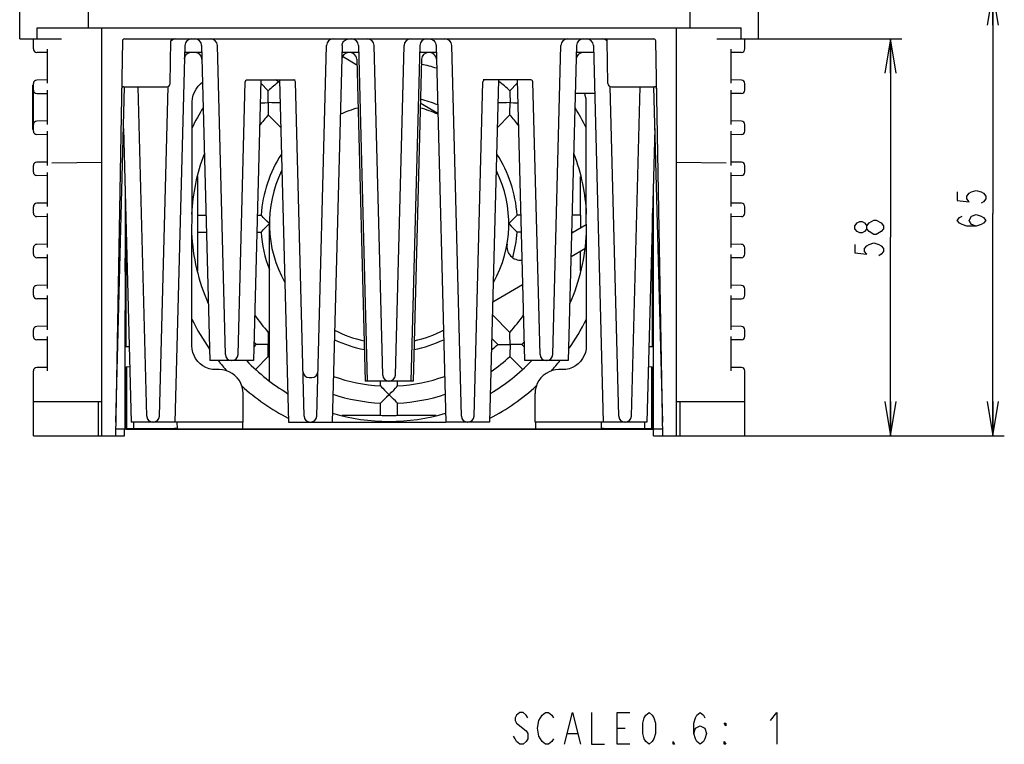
# Model space of a CAD drawing. Extents: x 30 to 410, y 12 to 287.
# Tile 1 of 19: x 53 to 139, y 12 to 76. Entities that reach past the tile are written whole.
import ezdxf

# ---------------------------------------------------------------- set-up
doc = ezdxf.new("R2010")
doc.units = 0
doc.header["$LTSCALE"] = 23.1
doc.layers.get('0').update_dxf_attribs({"linetype": 'CONTINUOUS'})
doc.layers.add('ALL_DIM', color=7, linetype='CONTINUOUS')
doc.layers.add('ALL_NOTE', color=7, linetype='CONTINUOUS')
doc.dimstyles.get("Standard").update_dxf_attribs({"dimtxt": 2.5, "dimasz": 2.5, "dimexe": 1.25, "dimexo": 0.625, "dimtad": 1, "dimcen": 2.5, "dimazin": 3, "dimtfac": 1, "dimtmove": 0, "dimatfit": 3})

# ---------------------------------------------------------------- blocks, each defined once
blk = doc.blocks.new('_OPEN')
at = {"color": 0, "linetype": 'BYBLOCK'}
for p, q in [((0, 0), (-1, 0.167)), ((-1, -0.167), (0, 0)), ((-1, 0), (0, 0))]:
    blk.add_line(p, q, dxfattribs=at)
blk = doc.blocks.new('*D10')
at = {"layer": 'ALL_DIM', "color": 2, "linetype": 'CONTINUOUS'}
for p, q in [((98.292, 78.544), (139.404, 78.544)), ((138.404, 78.544), (138.404, 59.044)), ((138.404, 39.544), (138.404, 59.044)), ((115.695, 39.544), (139.404, 39.544))]:
    blk.add_line(p, q, dxfattribs=at)
at = {"layer": 'ALL_DIM', "color": 2, "linetype": 'CONTINUOUS', "xscale": 3, "yscale": 3, "zscale": 3}
for p, rotation in [((138.404, 78.544), 90), ((138.404, 39.544), 270)]:
    blk.add_blockref('_OPEN', p, dxfattribs=dict(at, rotation=rotation))
blk = doc.blocks.new('*D11')
at = {"layer": 'ALL_DIM', "color": 2, "linetype": 'CONTINUOUS'}
for p, q in [((116.574, 74.344), (130.429, 74.344)), ((129.429, 74.344), (129.429, 56.944)), ((129.429, 39.544), (129.429, 56.944)), ((115.695, 39.544), (130.429, 39.544))]:
    blk.add_line(p, q, dxfattribs=at)
at = {"layer": 'ALL_DIM', "color": 2, "linetype": 'CONTINUOUS', "xscale": 3, "yscale": 3, "zscale": 3}
for p, rotation in [((129.429, 74.344), 90), ((129.429, 39.544), 270)]:
    blk.add_blockref('_OPEN', p, dxfattribs=dict(at, rotation=rotation))

msp = doc.modelspace()

# ---------------------------------------------------------------- linework, layer by layer
at = {"color": 7, "linetype": 'CONTINUOUS'}
for p, q in [((53.045, 74.344), (53.045, 87.518)), ((117.845, 74.344), (117.845, 87.518)), ((59.045, 76.744), (59.045, 75.304)), ((111.845, 75.304), (111.845, 76.744)), ((54.566, 74.344), (54.566, 75.304)), ((54.566, 75.304), (116.324, 75.304)), ((60.245, 39.544), (60.245, 75.304)), ((110.645, 39.544), (110.645, 75.304)), ((116.324, 74.344), (116.324, 75.304)), ((53.045, 74.344), (56.711, 74.344)), ((54.245, 73.459), (54.245, 74.344)), ((62.233, 74.344), (108.657, 74.344)), ((114.178, 74.344), (117.845, 74.344)), ((116.645, 73.459), (116.645, 74.344)), ((55.445, 73.44), (55.445, 70.448)), ((62.053, 74.167), (61.445, 39.544)), ((66.25, 70.438), (66.315, 74.167)), ((67.529, 73.759), (66.665, 40.744)), ((69.002, 73.759), (69.725, 46.144)), ((71.091, 46.67), (70.382, 73.759)), ((79.099, 41.27), (79.949, 73.759)), ((81.329, 73.757), (80.465, 40.744)), ((82.755, 73.759), (83.525, 44.344)), ((84.891, 44.87), (84.135, 73.759)), ((85.999, 44.87), (86.755, 73.759)), ((88.135, 73.759), (87.365, 44.344)), ((89.56, 73.757), (90.425, 40.744)), ((91.791, 41.27), (90.94, 73.759)), ((99.799, 46.67), (100.508, 73.759)), ((101.888, 73.759), (101.165, 46.144)), ((103.36, 73.759), (104.225, 40.744)), ((104.64, 70.438), (104.575, 74.167)), ((109.445, 39.544), (108.837, 74.167)), ((115.445, 70.448), (115.445, 73.44)), ((55.445, 73.144), (54.54, 73.16)), ((69.018, 73.144), (67.513, 73.144)), ((82.771, 73.144), (81.313, 73.144)), ((81.366, 72.813), (82.619, 72.064)), ((82.606, 72.559), (83.345, 44.344)), ((88.284, 72.559), (87.545, 44.344)), ((89.576, 73.144), (88.119, 73.144)), ((103.376, 73.144), (101.872, 73.144)), ((116.35, 73.16), (115.445, 73.144)), ((54.185, 66.394), (54.185, 70.294)), ((54.185, 70.294), (54.245, 70.294)), ((54.245, 66.259), (54.245, 70.428)), ((55.445, 70.744), (54.54, 70.728)), ((61.476, 40.744), (62.246, 70.141)), ((62.159, 70.144), (65.94, 70.144)), ((64.191, 41.27), (63.435, 70.144)), ((65.299, 41.27), (66.055, 70.165)), ((72.199, 46.67), (72.824, 70.568)), ((72.942, 70.744), (77.205, 70.744)), ((74.209, 70.744), (73.565, 46.144)), ((74.201, 70.448), (74.851, 69.798)), ((75.845, 70.52), (75.471, 70.744)), ((75.839, 70.744), (76.625, 40.744)), ((77.991, 41.27), (77.224, 70.568)), ((92.899, 41.27), (93.666, 70.568)), ((97.942, 70.744), (93.685, 70.744)), ((95.05, 70.744), (94.265, 40.744)), ((96.688, 70.448), (96.039, 69.798)), ((96.681, 70.744), (97.325, 46.144)), ((98.691, 46.67), (98.065, 70.568)), ((105.591, 41.27), (104.834, 70.165)), ((104.95, 70.144), (108.73, 70.144)), ((106.699, 41.27), (107.455, 70.144)), ((108.644, 70.141), (109.413, 40.744)), ((116.35, 70.728), (115.445, 70.744)), ((116.645, 69.859), (116.645, 70.428)), ((54.54, 69.56), (55.445, 69.544)), ((55.445, 69.84), (55.445, 66.848)), ((74.848, 69.673), (74.851, 69.798)), ((103.471, 69.544), (101.778, 69.544)), ((115.445, 66.848), (115.445, 69.84)), ((116.35, 69.56), (115.445, 69.544)), ((68.148, 47.444), (68.178, 68.814)), ((75.892, 68.737), (75.782, 68.74)), ((88.184, 68.739), (89.716, 67.823)), ((102.712, 68.814), (102.741, 47.444)), ((74.852, 67.676), (75.948, 66.58)), ((96.037, 67.676), (94.941, 66.58)), ((96.037, 67.676), (96.041, 67.806)), ((55.445, 67.144), (54.54, 67.128)), ((116.35, 67.128), (115.445, 67.144)), ((116.645, 66.259), (116.645, 66.828)), ((54.185, 66.394), (54.245, 66.394)), ((55.445, 65.944), (54.54, 65.96)), ((55.445, 66.24), (55.445, 63.248)), ((62.151, 66.494), (62.825, 40.744)), ((108.739, 66.494), (108.065, 40.744)), ((115.445, 63.248), (115.445, 66.24)), ((116.35, 65.96), (115.445, 65.944)), ((54.245, 62.659), (54.245, 63.228)), ((55.445, 63.544), (54.54, 63.528)), ((55.867, 63.467), (60.245, 63.544)), ((110.645, 63.544), (115.022, 63.467)), ((116.35, 63.528), (115.445, 63.544)), ((116.645, 62.659), (116.645, 63.228)), ((55.445, 62.344), (54.54, 62.36)), ((55.445, 62.64), (55.445, 59.648)), ((68.645, 62.282), (68.645, 58.894)), ((102.245, 58.894), (102.245, 62.282)), ((115.445, 59.648), (115.445, 62.64)), ((116.35, 62.36), (115.445, 62.344)), ((62.295, 60.97), (62.281, 40.144)), ((108.594, 60.97), (108.609, 40.144)), ((54.245, 59.059), (54.245, 59.628)), ((55.445, 59.944), (54.54, 59.928)), ((116.35, 59.928), (115.445, 59.944)), ((116.645, 59.059), (116.645, 59.628)), ((55.445, 58.744), (54.54, 58.76)), ((55.445, 59.04), (55.445, 56.048)), ((62.345, 59.074), (62.345, 47.344)), ((68.645, 58.894), (69.391, 58.894)), ((73.899, 58.894), (74.22, 58.894)), ((74.305, 58.803), (74.22, 58.894)), ((96.991, 58.894), (96.67, 58.894)), ((102.245, 58.894), (101.499, 58.894)), ((108.545, 47.344), (108.545, 59.074)), ((115.445, 56.048), (115.445, 59.04)), ((116.35, 58.76), (115.445, 58.744)), ((62.345, 58.144), (62.29, 58.144)), ((74.945, 44.399), (74.945, 58.144)), ((101.458, 57.343), (102.727, 58.076)), ((108.6, 58.144), (108.545, 58.144)), ((68.645, 57.394), (68.645, 54.005)), ((68.645, 57.394), (69.43, 57.394)), ((73.859, 57.394), (74.22, 57.394)), ((96.585, 57.484), (96.67, 57.394)), ((97.03, 57.394), (96.67, 57.394)), ((101.546, 57.394), (101.459, 57.394)), ((55.445, 56.344), (54.54, 56.328)), ((116.35, 56.328), (115.445, 56.344)), ((54.245, 55.459), (54.245, 56.028)), ((55.445, 55.44), (55.445, 52.448)), ((102.627, 55.94), (101.403, 55.233)), ((102.245, 54.005), (102.245, 55.719)), ((115.445, 52.448), (115.445, 55.44)), ((116.645, 55.459), (116.645, 56.028)), ((55.445, 55.144), (54.54, 55.16)), ((116.35, 55.16), (115.445, 55.144)), ((55.445, 52.744), (54.54, 52.728)), ((97.151, 52.778), (94.54, 51.271)), ((116.35, 52.728), (115.445, 52.744)), ((54.245, 51.859), (54.245, 52.428)), ((55.445, 51.84), (55.445, 48.848)), ((115.445, 48.848), (115.445, 51.84)), ((116.645, 51.859), (116.645, 52.428)), ((55.445, 51.544), (54.54, 51.56)), ((115.445, 51.544), (116.35, 51.56)), ((62.29, 50.944), (62.345, 50.944)), ((96.037, 48.612), (94.511, 50.138)), ((108.545, 50.944), (108.6, 50.944)), ((54.245, 48.259), (54.245, 48.828)), ((55.445, 49.144), (54.54, 49.128)), ((74.852, 48.612), (74.849, 48.481)), ((74.852, 48.612), (74.945, 48.704)), ((116.35, 49.128), (115.445, 49.144)), ((116.645, 48.259), (116.645, 48.828)), ((55.445, 47.944), (54.54, 47.96)), ((55.445, 48.24), (55.445, 45.248)), ((73.597, 47.356), (73.79, 47.55)), ((73.915, 47.547), (73.79, 47.55)), ((74.838, 47.537), (74.945, 47.537)), ((94.977, 47.551), (94.457, 48.071)), ((94.977, 47.551), (95.107, 47.548)), ((97.293, 47.356), (97.099, 47.55)), ((115.445, 45.248), (115.445, 48.24)), ((116.35, 47.96), (115.445, 47.944)), ((62.652, 47.344), (62.29, 47.344)), ((108.6, 47.344), (108.238, 47.344)), ((73.565, 46.144), (69.725, 46.144)), ((73.745, 45.383), (74.851, 46.489)), ((96.042, 46.614), (96.039, 46.489)), ((97.145, 45.383), (96.039, 46.489)), ((101.165, 46.144), (97.325, 46.144)), ((54.245, 39.544), (54.245, 45.228)), ((55.445, 45.544), (54.54, 45.528)), ((62.345, 45.544), (62.402, 45.601)), ((62.345, 40.102), (62.345, 45.544)), ((62.402, 45.601), (62.698, 45.606)), ((62.402, 45.601), (62.402, 40.159)), ((70.548, 45.344), (70.243, 45.344)), ((100.647, 45.344), (100.341, 45.344)), ((108.192, 45.606), (108.487, 45.601)), ((108.545, 45.544), (108.487, 45.601)), ((108.487, 40.159), (108.487, 45.601)), ((108.545, 45.544), (108.545, 40.102)), ((116.35, 45.528), (115.445, 45.544)), ((116.645, 39.544), (116.645, 45.228)), ((78.429, 44.644), (78.661, 44.644)), ((83.525, 44.344), (83.345, 44.344)), ((87.365, 44.344), (83.525, 44.344)), ((84.695, 43.913), (84.695, 44.344)), ((86.195, 43.913), (86.195, 44.344)), ((87.545, 44.344), (87.365, 44.344)), ((72.639, 40.744), (72.643, 43.244)), ((84.695, 43.913), (84.785, 43.819)), ((98.251, 40.744), (98.247, 43.244)), ((54.245, 42.544), (60.245, 42.544)), ((59.945, 39.544), (59.945, 42.544)), ((84.785, 42.498), (84.695, 42.412)), ((84.695, 41.344), (84.695, 42.412)), ((86.195, 41.344), (86.195, 42.412)), ((110.645, 42.544), (116.645, 42.544)), ((110.945, 42.544), (110.945, 39.544)), ((61.476, 40.744), (61.466, 40.744)), ((72.639, 40.744), (62.825, 40.744)), ((63.013, 40.744), (63.013, 40.17)), ((66.834, 40.744), (66.845, 40.144)), ((72.593, 40.744), (72.592, 40.144)), ((76.625, 40.744), (90.425, 40.744)), ((81.306, 41.344), (84.695, 41.344)), ((86.195, 41.344), (89.584, 41.344)), ((94.265, 40.744), (90.425, 40.744)), ((104.225, 40.744), (98.251, 40.744)), ((98.297, 40.744), (98.298, 40.144)), ((104.055, 40.744), (104.045, 40.144)), ((108.065, 40.744), (104.225, 40.744)), ((107.877, 40.17), (107.877, 40.744)), ((109.424, 40.744), (109.413, 40.744)), ((61.455, 40.144), (62.281, 40.144)), ((62.241, 39.544), (62.241, 40.144)), ((62.345, 40.102), (62.402, 40.159)), ((108.545, 40.102), (62.345, 40.102)), ((63.013, 40.17), (62.402, 40.159)), ((63.013, 40.17), (66.629, 40.17)), ((66.844, 40.168), (66.821, 40.169)), ((66.845, 40.144), (104.045, 40.144)), ((104.261, 40.17), (107.877, 40.17)), ((108.487, 40.159), (107.877, 40.17)), ((108.487, 40.159), (108.545, 40.102)), ((108.609, 40.144), (109.434, 40.144)), ((108.649, 39.544), (108.649, 40.144)), ((54.245, 39.544), (62.241, 39.544)), ((108.649, 39.544), (116.645, 39.544))]:
    msp.add_line(p, q, dxfattribs=at)
for points in [[(81.329, 73.759), (81.338, 73.844), (81.362, 73.938), (81.4, 74.027), (81.452, 74.107), (81.513, 74.175), (81.579, 74.23), (81.644, 74.271), (81.702, 74.298), (81.747, 74.314), (81.774, 74.322), (81.784, 74.324), (81.786, 74.325)], [(89.107, 74.324), (89.104, 74.325), (89.105, 74.325), (89.112, 74.323), (89.13, 74.318), (89.168, 74.306), (89.226, 74.281), (89.293, 74.242), (89.362, 74.189), (89.425, 74.122), (89.479, 74.044), (89.521, 73.957), (89.548, 73.863), (89.56, 73.759)], [(67.499, 72.588), (67.505, 72.657), (67.546, 72.804), (67.616, 72.927), (67.706, 73.022), (67.801, 73.088)], [(67.801, 73.088), (67.883, 73.125), (67.938, 73.141), (67.954, 73.144)], [(68.178, 68.814), (68.199, 69.112), (68.263, 69.404), (68.368, 69.684), (68.512, 69.946), (68.691, 70.186), (68.903, 70.397), (69.086, 70.533)], [(74.838, 68.75), (74.839, 69.055), (74.842, 69.312), (74.845, 69.521), (74.848, 69.673)], [(96.039, 69.798), (96.042, 69.674), (96.045, 69.522), (96.048, 69.313), (96.05, 69.056), (96.051, 68.75)], [(102.574, 69.544), (102.626, 69.404), (102.69, 69.112), (102.712, 68.814)], [(74.157, 68.745), (74.275, 68.747), (74.533, 68.749), (74.838, 68.75)], [(74.838, 68.75), (74.839, 68.479), (74.841, 68.246), (74.844, 68.048), (74.847, 67.887), (74.85, 67.771), (74.852, 67.676)], [(75.782, 68.74), (75.625, 68.743), (75.411, 68.746), (75.149, 68.749), (74.838, 68.75)], [(96.051, 68.75), (95.74, 68.749), (95.479, 68.746), (95.265, 68.743), (95.107, 68.74), (94.998, 68.737)], [(96.041, 67.806), (96.044, 67.964), (96.048, 68.178), (96.05, 68.439), (96.051, 68.75)], [(96.051, 68.75), (96.356, 68.749), (96.613, 68.747), (96.733, 68.745)], [(68.645, 58.894), (68.641, 58.857), (68.637, 58.75), (68.634, 58.585), (68.632, 58.375), (68.632, 58.144), (68.632, 57.912), (68.634, 57.703), (68.637, 57.537), (68.641, 57.43), (68.645, 57.394)], [(74.945, 58.144), (74.731, 58.36), (74.552, 58.543), (74.409, 58.694), (74.305, 58.803)], [(96.67, 58.894), (96.585, 58.804), (96.481, 58.694), (96.338, 58.544), (96.159, 58.36), (95.945, 58.144)], [(102.256, 57.804), (102.257, 57.912), (102.258, 58.144), (102.257, 58.375), (102.255, 58.585), (102.253, 58.75), (102.249, 58.857), (102.245, 58.894)], [(74.22, 57.394), (74.304, 57.484), (74.408, 57.593), (74.552, 57.743), (74.731, 57.927), (74.945, 58.144)], [(95.945, 58.144), (96.159, 57.928), (96.337, 57.744), (96.481, 57.594), (96.585, 57.484)], [(62.319, 53.854), (62.314, 53.888), (62.309, 53.986), (62.305, 54.138), (62.302, 54.331), (62.301, 54.544), (62.302, 54.757), (62.305, 54.949), (62.309, 55.102), (62.314, 55.2), (62.319, 55.234)], [(62.319, 55.234), (62.325, 55.2), (62.33, 55.102), (62.334, 54.949), (62.336, 54.757), (62.337, 54.544), (62.336, 54.331), (62.334, 54.138), (62.33, 53.986), (62.325, 53.888), (62.319, 53.854)], [(108.571, 55.234), (108.565, 55.2), (108.56, 55.102), (108.556, 54.949), (108.553, 54.757), (108.552, 54.544), (108.553, 54.331), (108.556, 54.138), (108.56, 53.986), (108.565, 53.888), (108.571, 53.854)], [(108.571, 53.854), (108.576, 53.888), (108.581, 53.986), (108.585, 54.138), (108.588, 54.331), (108.589, 54.544), (108.588, 54.757), (108.585, 54.949), (108.581, 55.102), (108.576, 55.2), (108.571, 55.234)], [(74.849, 48.481), (74.846, 48.324), (74.842, 48.11), (74.839, 47.848), (74.838, 47.537)], [(96.051, 47.537), (96.05, 47.848), (96.048, 48.11), (96.044, 48.324), (96.041, 48.481), (96.037, 48.612)], [(74.838, 47.537), (74.533, 47.538), (74.276, 47.541), (74.067, 47.544), (73.915, 47.547)], [(74.851, 46.489), (74.848, 46.613), (74.845, 46.765), (74.842, 46.974), (74.839, 47.231), (74.838, 47.537)], [(95.107, 47.548), (95.265, 47.545), (95.479, 47.541), (95.741, 47.538), (96.051, 47.537)], [(96.051, 47.537), (96.05, 47.232), (96.048, 46.975), (96.045, 46.766), (96.042, 46.614)], [(97.099, 47.55), (96.975, 47.547), (96.823, 47.544), (96.614, 47.541), (96.357, 47.538), (96.051, 47.537)], [(70.243, 45.344), (69.944, 45.366), (69.652, 45.429), (69.371, 45.534), (69.109, 45.677), (68.87, 45.857), (68.658, 46.069), (68.479, 46.309), (68.336, 46.572), (68.232, 46.853), (68.169, 47.146), (68.148, 47.444)], [(102.741, 47.444), (102.72, 47.146), (102.657, 46.853), (102.553, 46.572), (102.411, 46.309), (102.231, 46.069), (102.02, 45.857), (101.78, 45.677), (101.518, 45.534), (101.238, 45.429), (100.946, 45.366), (100.647, 45.344)], [(72.643, 43.244), (72.622, 43.543), (72.559, 43.836), (72.455, 44.117), (72.312, 44.38), (72.133, 44.62), (71.921, 44.832), (71.682, 45.011), (71.419, 45.155), (71.139, 45.259), (70.847, 45.323), (70.548, 45.344)], [(100.341, 45.344), (100.043, 45.323), (99.751, 45.259), (99.47, 45.155), (99.208, 45.011), (98.968, 44.832), (98.757, 44.62), (98.578, 44.38), (98.435, 44.117), (98.331, 43.836), (98.268, 43.543), (98.247, 43.244)], [(84.785, 43.819), (84.894, 43.705), (85.043, 43.551), (85.226, 43.364), (85.445, 43.144)], [(85.445, 43.144), (85.664, 43.364), (85.847, 43.551), (85.996, 43.705), (86.105, 43.819), (86.195, 43.913)], [(85.445, 43.144), (85.229, 42.929), (85.045, 42.749), (84.895, 42.604), (84.785, 42.498)], [(86.195, 42.412), (86.105, 42.498), (85.995, 42.603), (85.845, 42.749), (85.661, 42.929), (85.445, 43.144)], [(84.695, 41.344), (84.732, 41.34), (84.838, 41.336), (85.004, 41.333), (85.213, 41.331), (85.445, 41.331), (85.677, 41.331), (85.886, 41.333), (86.052, 41.336), (86.158, 41.34), (86.195, 41.344)], [(66.821, 40.169), (66.731, 40.17), (66.629, 40.17)], [(104.261, 40.17), (104.158, 40.17), (104.068, 40.169), (104.045, 40.168)]]:
    msp.add_lwpolyline(points, dxfattribs=at)
for centre, radius, start, end in [((62.233, 74.164), 0.18, 90, 178.99369), ((66.749, 73.744), 0.6, 90, 136.66738), ((66.495, 74.164), 0.18, 90.0001, 179), ((68.129, 73.744), 0.6, 90, 178.5), ((68.402, 73.744), 0.6, 1.5, 90), ((69.782, 73.744), 0.6, 1.5, 90), ((80.549, 73.744), 0.6, 90, 178.5), ((82.155, 73.744), 0.6, 1.5, 90), ((83.535, 73.744), 0.6, 1.5, 90), ((87.355, 73.744), 0.6, 90, 178.5), ((88.735, 73.744), 0.6, 90, 178.5), ((90.34, 73.744), 0.6, 1.5, 90), ((101.108, 73.744), 0.6, 90, 178.5), ((102.488, 73.744), 0.6, 90, 178.5), ((102.76, 73.744), 0.6, 1.5, 90), ((104.14, 73.744), 0.6, 43.33262, 90), ((104.395, 74.164), 0.18, 1, 89.9999), ((108.657, 74.164), 0.18, 1.00631, 90), ((54.545, 73.459), 0.3, 179.99999, 268.99936), ((116.345, 73.459), 0.3, 271.00064, 0.00001), ((68.433, 72.544), 0.6, 1.5, 90), ((81.898, 72.544), 0.6, 90, 178.5), ((82.006, 72.544), 0.6, 1.5, 90), ((88.883, 72.544), 0.6, 90, 178.5), ((88.992, 72.544), 0.6, 1.5, 90), ((102.456, 72.544), 0.6, 90, 178.5), ((85.445, 58.144), 14.25, 101.46495, 101.55655), ((85.445, 58.144), 14.25, 72.96008, 78.53112), ((54.545, 70.428), 0.3, 91.00057, 180.00001), ((62.159, 69.964), 0.18, 90, 178.99369), ((65.95, 70.444), 0.3, 270, 359), ((73.004, 70.564), 0.18, 112.12499, 178.5), ((85.445, 58.144), 15.75, 127.88988, 132.2706), ((77.044, 70.564), 0.18, 1.5, 90), ((93.846, 70.564), 0.18, 90, 178.5), ((85.445, 58.144), 15.75, 47.7294, 52.3094), ((97.885, 70.564), 0.18, 1.5, 67.875), ((104.94, 70.444), 0.3, 181, 270), ((108.73, 69.964), 0.18, 1.00631, 90), ((116.345, 70.428), 0.3, 359.99999, 88.99943), ((54.545, 69.859), 0.3, 179.99999, 268.99936), ((116.345, 69.859), 0.3, 271.00064, 0.00001), ((85.445, 58.144), 19.216, 148.10261, 154.05441), ((85.445, 58.144), 10.5, 105.10519, 114.11604), ((85.445, 58.144), 10.5, 65.88396, 74.89481), ((85.445, 58.144), 11.25, 67.73547, 75.83066), ((85.445, 58.144), 19.216, 25.94559, 31.89739), ((85.445, 58.144), 14.25, 138.01696, 142.88202), ((85.445, 58.144), 14.25, 37.03889, 41.98304), ((54.545, 66.828), 0.3, 91.00611, 180.00001), ((116.345, 66.828), 0.3, 359.99999, 88.99943), ((54.545, 66.259), 0.3, 179.99999, 268.99936), ((116.345, 66.259), 0.3, 271.00064, 0.00001), ((85.445, 58.144), 17.34, 159.4322, 177.24864), ((85.445, 58.144), 11.25, 147.15166, 176.17745), ((85.445, 58.144), 11.25, 3.82255, 32.804), ((85.445, 58.144), 17.34, 2.75136, 20.5678), ((54.545, 63.228), 0.3, 91.00057, 180.00001), ((116.345, 63.228), 0.3, 359.99999, 88.99943), ((54.545, 62.659), 0.3, 179.99999, 268.99936), ((85.445, 58.144), 10.5, 153.91251, 209.38766), ((85.445, 58.144), 10.5, 330.61234, 26.08749), ((116.345, 62.659), 0.3, 271.00064, 0.00001), ((54.545, 59.628), 0.3, 91.00057, 180.00001), ((116.345, 59.628), 0.3, 359.99999, 88.99943), ((54.545, 59.059), 0.3, 179.99999, 268.99936), ((116.345, 59.059), 0.3, 271.00064, 0.00001), ((85.445, 58.144), 17.34, 182.64776, 203.80668), ((85.445, 58.144), 11.25, 183.82255, 200.98813), ((85.445, 58.144), 11.25, 344.58251, 356.17745), ((85.445, 58.144), 17.34, 336.19332, 357.35224), ((54.545, 56.028), 0.3, 91.00057, 180.00001), ((96.972, 56.139), 1.2, 170.13166, 275.91042), ((116.345, 56.028), 0.3, 359.99999, 88.99943), ((54.545, 55.459), 0.3, 179.99999, 268.99936), ((116.345, 55.459), 0.3, 271.00064, 0.00001), ((54.545, 52.428), 0.3, 91.00057, 180.00001), ((116.345, 52.428), 0.3, 359.99999, 88.99943), ((54.545, 51.859), 0.3, 179.99999, 268.99936), ((116.345, 51.859), 0.3, 271.00064, 0.00001), ((85.445, 58.144), 14.25, 214.1536, 221.98304), ((85.445, 58.144), 14.25, 318.01696, 325.89849), ((85.445, 58.144), 19.216, 205.79727, 214.9676), ((85.445, 58.144), 19.216, 325.0324, 334.20273), ((54.545, 48.828), 0.3, 91.00057, 180.00001), ((85.445, 58.144), 10.5, 242.89916, 257.9127), ((85.445, 58.144), 10.5, 282.0873, 297.10084), ((116.345, 48.828), 0.3, 359.99999, 88.99943), ((54.545, 48.259), 0.3, 179.99999, 268.99936), ((85.445, 58.144), 15.75, 221.23908, 222.2706), ((85.445, 58.144), 11.25, 244.78727, 258.82865), ((85.445, 58.144), 11.25, 281.15347, 295.25785), ((85.445, 58.144), 14.25, 309.14618, 311.98304), ((85.445, 58.144), 15.75, 317.7294, 318.76687), ((116.345, 48.259), 0.3, 271.00064, 0.00001), ((71.631, 46.684), 0.54, 181.5, 270), ((71.659, 46.684), 0.54, 270, 358.5), ((99.231, 46.684), 0.54, 181.5, 270), ((99.259, 46.684), 0.54, 270, 358.5), ((85.445, 58.144), 19.216, 218.67864, 222.32208), ((85.445, 58.144), 17.34, 223.92435, 239.11164), ((85.445, 58.144), 15.75, 227.7294, 228.16963), ((85.445, 58.144), 17.34, 300.88836, 316.07565), ((85.445, 58.144), 15.75, 304.64843, 312.2706), ((85.445, 58.144), 19.216, 317.67791, 321.32136), ((54.545, 45.228), 0.3, 91.00057, 180.00001), ((78.429, 45.184), 0.54, 181.5, 270), ((78.661, 45.184), 0.54, 270, 358.5), ((116.345, 45.228), 0.3, 359.99999, 88.99943), ((85.445, 58.144), 14.25, 249.9711, 266.98304), ((85.431, 44.884), 0.54, 181.5, 270), ((85.459, 44.884), 0.54, 270, 358.5), ((85.445, 58.144), 14.25, 273.01696, 290.00772), ((85.445, 58.144), 19.216, 227.66325, 242.61629), ((85.445, 58.144), 15.75, 251.78979, 267.2706), ((85.445, 58.144), 15.75, 272.7294, 288.22294), ((85.445, 58.144), 19.216, 297.38371, 312.33676), ((85.445, 58.144), 17.34, 253.37493, 286.62507), ((64.731, 41.284), 0.54, 181.5, 270), ((64.759, 41.284), 0.54, 270, 358.5), ((78.531, 41.284), 0.54, 181.5, 270), ((78.559, 41.284), 0.54, 270, 358.5), ((92.331, 41.284), 0.54, 181.5, 270), ((92.359, 41.284), 0.54, 270, 358.5), ((106.131, 41.284), 0.54, 181.5, 270), ((106.159, 41.284), 0.54, 270, 358.5)]:
    msp.add_arc(centre, radius, start, end, dxfattribs=at)
at = {"layer": 'ALL_DIM', "color": 2, "linetype": 'CONTINUOUS'}
for points in [[(135.279, 60.933), (135.279, 60.183), (136.321, 60.058), (136.113, 60.308), (136.113, 60.558), (136.321, 60.808), (136.529, 60.933), (136.946, 61.058), (137.363, 60.933), (137.571, 60.808), (137.779, 60.558), (137.779, 60.308), (137.571, 60.058), (137.363, 59.933)], [(136.946, 57.933), (136.529, 58.058), (136.321, 58.433), (136.529, 58.808), (136.946, 58.933), (137.363, 58.808), (137.571, 58.683), (137.779, 58.433), (137.571, 58.183), (137.363, 58.058), (136.946, 57.933), (136.113, 57.933), (135.696, 58.058), (135.488, 58.183), (135.279, 58.433), (135.488, 58.683), (135.696, 58.808)], [(127.346, 57.703), (127.137, 57.453), (126.929, 57.328), (126.721, 57.328), (126.512, 57.453), (126.304, 57.703), (126.304, 57.953), (126.512, 58.203), (126.721, 58.328), (126.929, 58.328), (127.137, 58.203), (127.346, 57.953)], [(127.554, 57.453), (127.346, 57.703), (127.346, 57.953), (127.554, 58.203)], [(127.554, 58.203), (127.971, 58.453), (128.179, 58.453)], [(128.179, 58.453), (128.596, 58.203), (128.804, 57.953), (128.804, 57.703)], [(128.179, 57.203), (127.971, 57.203), (127.554, 57.453)], [(128.804, 57.703), (128.596, 57.453), (128.179, 57.203)], [(126.304, 56.328), (126.304, 55.578), (127.346, 55.453), (127.137, 55.703), (127.137, 55.953), (127.346, 56.203), (127.554, 56.328), (127.971, 56.453), (128.387, 56.328), (128.596, 56.203), (128.804, 55.953), (128.804, 55.703), (128.596, 55.453), (128.387, 55.328)]]:
    msp.add_lwpolyline(points, dxfattribs=at)
at = {"layer": 'ALL_NOTE', "color": 2, "linetype": 'CONTINUOUS'}
for p, q in [((105.45, 13.897), (106.15, 13.897)), ((101.11, 13.43), (101.95, 13.43))]:
    msp.add_line(p, q, dxfattribs=at)
for points in [[(97.61, 14.83), (97.47, 15.063), (97.19, 15.297), (96.91, 15.297), (96.63, 15.063), (96.49, 14.83), (96.49, 14.597), (96.63, 14.363)], [(99.85, 12.963), (99.71, 12.73), (99.43, 12.497), (99.15, 12.497), (98.87, 12.73), (98.73, 12.963), (98.59, 13.197), (98.45, 13.897), (98.59, 14.597), (98.73, 14.83), (98.87, 15.063), (99.15, 15.297), (99.43, 15.297), (99.71, 15.063), (99.85, 14.83)], [(100.83, 12.497), (101.53, 15.297), (102.23, 12.497)], [(103.21, 15.297), (103.21, 12.497), (104.33, 12.497)], [(106.57, 12.497), (105.45, 12.497), (105.45, 15.297), (106.57, 15.297)], [(108.25, 12.497), (107.97, 12.73), (107.83, 12.963), (107.69, 13.43), (107.69, 14.363), (107.83, 14.83), (107.97, 15.063), (108.25, 15.297), (108.53, 15.063), (108.67, 14.83), (108.81, 14.363), (108.81, 13.43), (108.67, 12.963), (108.53, 12.73), (108.25, 12.497)], [(112.17, 13.43), (112.31, 13.897), (112.73, 14.13), (113.15, 13.897), (113.29, 13.43), (113.15, 12.963), (113.01, 12.73), (112.73, 12.497), (112.45, 12.73), (112.31, 12.963), (112.17, 13.43), (112.17, 14.363), (112.31, 14.83), (112.45, 15.063), (112.73, 15.297), (113.01, 15.063), (113.15, 14.83)], [(118.89, 14.597), (119.45, 15.297), (119.45, 12.497)], [(96.63, 14.363), (97.47, 13.663), (97.61, 13.43), (97.61, 12.963), (97.47, 12.73), (97.19, 12.497), (96.91, 12.497), (96.63, 12.73), (96.49, 12.963), (96.35, 13.197)], [(114.97, 14.363), (114.97, 14.13), (114.83, 14.363), (114.97, 14.363)], [(110.49, 12.497), (110.35, 12.497), (110.35, 12.73), (110.49, 12.497)], [(114.97, 12.497), (114.83, 12.497), (114.83, 12.73), (114.97, 12.497)]]:
    msp.add_lwpolyline(points, dxfattribs=at)

# ---------------------------------------------------------------- dimensions: what is measured, and where the dimension line sits
at = {"layer": 'ALL_DIM', "color": 2, "linetype": 'CONTINUOUS'}
for base, p1, p2, angle, picture, middle in [((138.404, 39.544), (98.292, 78.544), (115.695, 39.544), 270, '*D10', (137.779, 57.433)), ((129.429, 74.344), (115.695, 39.544), (116.574, 74.344), 90, '*D11', (128.804, 54.828))]:
    dim = msp.add_linear_dim(base=base, p1=p1, p2=p2, angle=angle, dimstyle='Standard', dxfattribs=at)
    dim.commit()
    dim.dimension.update_dxf_attribs({"geometry": picture, "text_midpoint": middle, "dimtype": 128})

doc.saveas('drawing.dxf')
